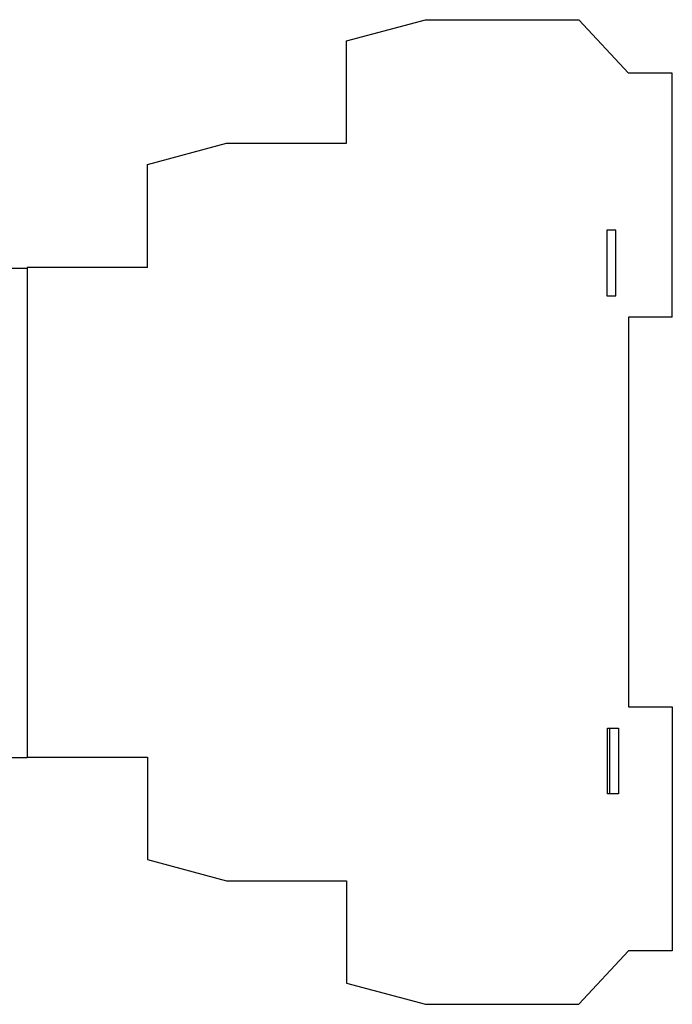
# Model space of a CAD drawing. Header units: millimetres. Extents: x 5 to 192, y 6 to 95.
# Tile 59 of 59: x 133 to 192, y 6 to 95. Entities that reach past the tile are written whole.
import ezdxf

# ---------------------------------------------------------------- set-up
doc = ezdxf.new("R2010")
doc.units = ezdxf.units.MM
doc.header["$MEASUREMENT"] = 0
doc.layers.add('Vrstva 1', color=7, linetype='Continuous')

msp = doc.modelspace()

# ---------------------------------------------------------------- linework, layer by layer
at = {"layer": 'Vrstva 1', "lineweight": 25}
for points in [[(162.781, 92.765), (162.781, 92.765), (169.932, 94.681), (169.932, 94.681)], [(169.932, 94.681), (169.932, 94.681), (183.752, 94.681), (183.752, 94.681)], [(183.752, 94.681), (183.752, 94.681), (188.249, 89.859), (188.249, 89.859)], [(162.781, 83.527), (162.781, 83.527), (162.781, 92.765), (162.781, 92.765)], [(192.197, 89.859), (192.197, 89.859), (188.249, 89.859), (188.249, 89.859)], [(192.197, 67.846), (192.197, 67.846), (192.197, 89.859), (192.197, 89.859)], [(144.815, 81.611), (144.815, 81.611), (151.966, 83.527), (151.966, 83.527)], [(151.966, 83.527), (151.966, 83.527), (162.781, 83.527), (162.781, 83.527)], [(144.815, 72.323), (144.815, 72.323), (144.815, 81.611), (144.815, 81.611)], [(186.274, 75.679), (186.274, 75.679), (186.274, 69.756), (186.274, 69.756)], [(187.113, 75.679), (187.113, 75.679), (186.274, 75.679), (186.274, 75.679)], [(187.113, 69.756), (187.113, 69.756), (187.113, 75.679), (187.113, 75.679)], [(144.815, 72.323), (144.815, 72.323), (133.956, 72.323), (133.956, 72.323)], [(133.956, 72.323), (133.956, 72.323), (133.956, 28.149), (133.956, 28.149)], [(186.274, 69.756), (186.274, 69.756), (187.113, 69.756), (187.113, 69.756)], [(188.249, 67.846), (188.249, 67.846), (188.249, 32.675), (188.249, 32.675)], [(192.197, 67.846), (192.197, 67.846), (188.249, 67.846), (188.249, 67.846)], [(188.249, 32.675), (188.249, 32.675), (192.197, 32.675), (192.197, 32.675)], [(192.197, 32.675), (192.197, 32.675), (192.197, 10.662), (192.197, 10.662)], [(186.343, 30.765), (186.343, 30.765), (187.331, 30.765), (187.331, 30.765)], [(186.343, 24.842), (186.343, 24.842), (186.343, 30.765), (186.343, 30.765)], [(186.57, 24.842), (186.57, 24.842), (186.57, 30.765), (186.57, 30.765)], [(187.331, 30.765), (187.331, 30.765), (187.331, 24.842), (187.331, 24.842)], [(133.956, 28.149), (133.956, 28.149), (144.815, 28.149), (144.815, 28.149)], [(144.815, 28.149), (144.815, 28.149), (144.815, 18.911), (144.815, 18.911)], [(187.331, 24.842), (187.331, 24.842), (186.343, 24.842), (186.343, 24.842)], [(144.815, 18.911), (144.815, 18.911), (151.966, 16.994), (151.966, 16.994)], [(151.966, 16.994), (151.966, 16.994), (162.781, 16.994), (162.781, 16.994)], [(162.781, 16.994), (162.781, 16.994), (162.781, 7.756), (162.781, 7.756)], [(183.752, 5.84), (183.752, 5.84), (188.249, 10.662), (188.249, 10.662)], [(192.197, 10.662), (192.197, 10.662), (188.249, 10.662), (188.249, 10.662)], [(162.781, 7.756), (162.781, 7.756), (169.932, 5.84), (169.932, 5.84)], [(169.932, 5.84), (169.932, 5.84), (183.752, 5.84), (183.752, 5.84)]]:
    msp.add_open_spline(points, degree=3, dxfattribs=at)
at = {"layer": 'Vrstva 1', "color": 250, "lineweight": 25}
msp.add_open_spline([(133.969, 28.092), (133.969, 28.092), (130.699, 28.092), (130.699, 28.092), (130.699, 28.092), (130.699, 28.092), (130.35, 28.136), (130.35, 28.136), (130.35, 28.136), (130.35, 28.136), (130.089, 28.267), (130.089, 28.267), (130.089, 28.267), (130.089, 28.267), (129.914, 28.485), (129.914, 28.485), (129.914, 28.485), (129.914, 28.485), (129.74, 28.746), (129.74, 28.746), (129.74, 28.746), (129.74, 28.746), (129.653, 29.008), (129.653, 29.008), (129.653, 29.008), (129.653, 29.008), (129.609, 29.27), (129.609, 29.27), (129.609, 29.27), (129.609, 29.27), (129.557, 71.197), (129.557, 71.197), (129.557, 71.197), (129.557, 71.197), (129.602, 71.596), (129.602, 71.596), (129.602, 71.596), (129.602, 71.596), (129.735, 71.862), (129.735, 71.862), (129.735, 71.862), (129.735, 71.862), (129.956, 72.039), (129.956, 72.039), (129.956, 72.039), (129.956, 72.039), (130.222, 72.172), (130.222, 72.172), (130.222, 72.172), (130.222, 72.172), (130.532, 72.26), (130.532, 72.26), (130.532, 72.26), (130.532, 72.26), (133.987, 72.26), (133.987, 72.26)], degree=3, knots=[0, 0, 0, 0, 0.071429, 0.071429, 0.071429, 0.071429, 0.142857, 0.142857, 0.142857, 0.142857, 0.214286, 0.214286, 0.214286, 0.214286, 0.285714, 0.285714, 0.285714, 0.285714, 0.357143, 0.357143, 0.357143, 0.357143, 0.428571, 0.428571, 0.428571, 0.428571, 0.5, 0.5, 0.5, 0.5, 0.571429, 0.571429, 0.571429, 0.571429, 0.642857, 0.642857, 0.642857, 0.642857, 0.714286, 0.714286, 0.714286, 0.714286, 0.785714, 0.785714, 0.785714, 0.785714, 0.857143, 0.857143, 0.857143, 0.857143, 0.928571, 0.928571, 0.928571, 0.928571, 1, 1, 1, 1], dxfattribs=at)

doc.saveas('drawing.dxf')
